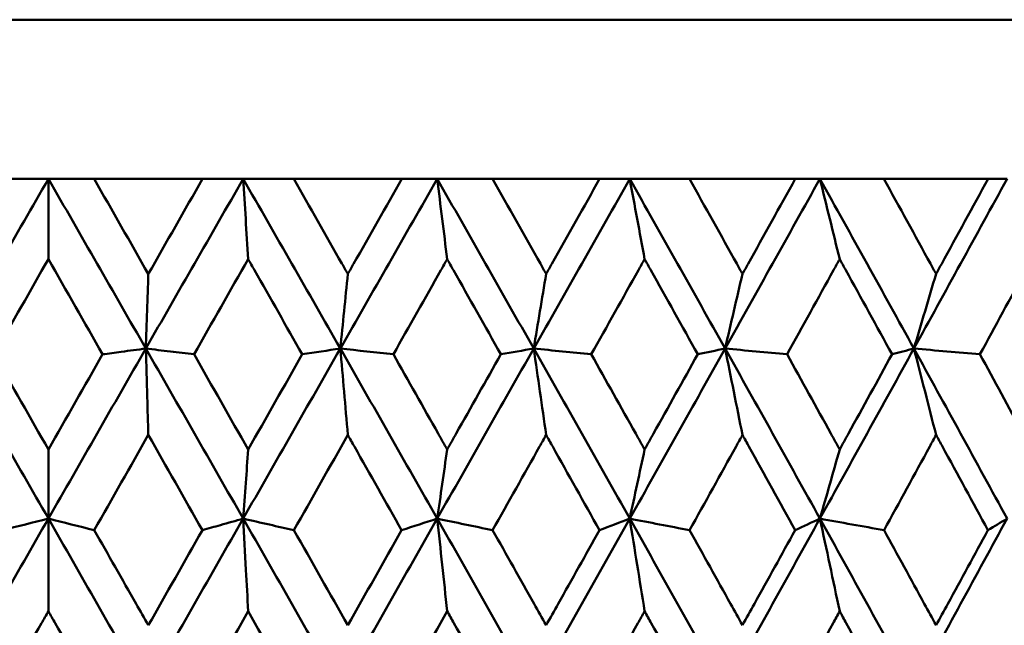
# Model space of a CAD drawing. Header units: millimetres. Extents: x 172 to 1631, y 500 to 2693.
# Tile 10 of 218: x 434.05 to 440.24, y 584.8 to 588.6. Entities that reach past the tile are written whole.
import ezdxf

# ---------------------------------------------------------------- set-up
doc = ezdxf.new("R2010")
doc.units = ezdxf.units.MM
doc.header["$LTSCALE"] = 10
doc.layers.add('Widoczne (ISO)', color=7, linetype='Continuous', lineweight=50)

msp = doc.modelspace()

# ---------------------------------------------------------------- linework, layer by layer
at = {"layer": 'Widoczne (ISO)'}
for p, q in [((416.2343, 588.6019), (452.2343, 588.6019)), ((433.9468, 587.6019), (434.2343, 587.6019)), ((434.2343, 587.6019), (434.2343, 587.0977)), ((434.2343, 587.6019), (434.5217, 587.6019)), ((435.203, 587.6019), (434.5217, 587.6019)), ((435.203, 587.6019), (435.4587, 587.6019)), ((435.4587, 587.6019), (435.7769, 587.6019)), ((436.4554, 587.6019), (435.7769, 587.6019)), ((436.4554, 587.6019), (436.6783, 587.6019)), ((436.6783, 587.6019), (437.0259, 587.6019)), ((437.6991, 587.6019), (437.0259, 587.6019)), ((437.6991, 587.6019), (437.8882, 587.6019)), ((437.8882, 587.6019), (438.2639, 587.6019)), ((438.9291, 587.6019), (438.2639, 587.6019)), ((438.9291, 587.6019), (439.0837, 587.6019)), ((439.0837, 587.6019), (439.486, 587.6019)), ((440.1405, 587.6019), (439.486, 587.6019)), ((440.1405, 587.6019), (440.2601, 587.6019)), ((434.2343, 585.467), (434.2343, 585.9011)), ((434.2343, 585.467), (434.2343, 584.8854))]:
    msp.add_line(p, q, dxfattribs=at)
msp.add_circle((434.2343, 549.6019), 50, dxfattribs=at)
for points in [[(434.2343, 587.6019), (434.0299, 587.2467), (433.8257, 586.8913), (433.6217, 586.5357)], [(434.2343, 587.6019), (434.4386, 587.2467), (434.6428, 586.8913), (434.8468, 586.5357)], [(434.5217, 587.6019), (434.6354, 587.4028), (434.7489, 587.2036), (434.8625, 587.0043)], [(435.4587, 587.6019), (435.2547, 587.2467), (435.0507, 586.8913), (434.8468, 586.5357)], [(434.8625, 587.0043), (434.976, 587.2036), (435.0895, 587.4028), (435.203, 587.6019)], [(435.4901, 587.0977), (435.4796, 587.2662), (435.4692, 587.4343), (435.4587, 587.6019)], [(435.4587, 587.6019), (435.6626, 587.2467), (435.8662, 586.8913), (436.0694, 586.5357)], [(436.6783, 587.6019), (436.4755, 587.2467), (436.2725, 586.8913), (436.0694, 586.5357)], [(436.6783, 587.6019), (436.881, 587.2467), (437.0832, 586.8913), (437.2848, 586.5357)], [(436.7409, 587.0977), (436.7201, 587.2662), (436.6992, 587.4343), (436.6783, 587.6019)], [(437.8882, 587.6019), (437.6875, 587.2467), (437.4863, 586.8913), (437.2848, 586.5357)], [(437.8882, 587.6019), (438.0889, 587.2467), (438.2889, 586.8913), (438.4881, 586.5357)], [(437.9819, 587.0977), (437.9507, 587.2662), (437.9195, 587.4343), (437.8882, 587.6019)], [(439.0837, 587.6019), (438.8858, 587.2467), (438.6872, 586.8913), (438.4881, 586.5357)], [(439.0837, 587.6019), (439.2816, 587.2467), (439.4786, 586.8913), (439.6746, 586.5357)], [(439.2081, 587.0977), (439.1667, 587.2662), (439.1253, 587.4343), (439.0837, 587.6019)], [(440.2601, 587.6019), (440.0657, 587.2467), (439.8706, 586.8913), (439.6746, 586.5357)], [(434.2343, 587.0977), (434.1207, 586.8983), (434.0071, 586.6989), (433.8937, 586.4993)], [(434.5748, 586.4993), (434.4614, 586.6989), (434.3479, 586.8983), (434.2343, 587.0977)], [(435.4901, 587.0977), (435.3767, 586.8983), (435.2633, 586.6988), (435.15, 586.4993)], [(436.1164, 587.0043), (436.1008, 586.8478), (436.0851, 586.6916), (436.0694, 586.5357)], [(437.3629, 587.0043), (437.3369, 586.8478), (437.3109, 586.6916), (437.2848, 586.5357)], [(438.5971, 587.0043), (438.5608, 586.8478), (438.5245, 586.6916), (438.4881, 586.5357)], [(439.8141, 587.0043), (439.7677, 586.8478), (439.7212, 586.6916), (439.6746, 586.5357)], [(433.6217, 586.5357), (433.826, 586.1796), (434.0302, 585.8233), (434.2343, 585.467)], [(434.8468, 586.5357), (434.6425, 586.1796), (434.4383, 585.8233), (434.2343, 585.467)], [(434.8468, 586.5357), (435.051, 586.1796), (435.255, 585.8233), (435.4587, 585.467)], [(436.0694, 586.5357), (435.866, 586.1796), (435.6624, 585.8233), (435.4587, 585.467)], [(436.0694, 586.5357), (435.9895, 586.5236), (435.9097, 586.5114), (435.8298, 586.4993)], [(436.0694, 586.5357), (436.2728, 586.1796), (436.4759, 585.8233), (436.6784, 585.467)], [(436.1164, 585.993), (436.1008, 586.1744), (436.0851, 586.3553), (436.0694, 586.5357)], [(436.0694, 586.5357), (436.1805, 586.5236), (436.2916, 586.5114), (436.4027, 586.4993)], [(437.2848, 586.5357), (437.083, 586.1796), (436.8808, 585.8233), (436.6784, 585.467)], [(437.2848, 586.5357), (437.216, 586.5236), (437.1472, 586.5114), (437.0784, 586.4993)], [(437.3629, 585.993), (437.337, 586.1744), (437.3109, 586.3553), (437.2848, 586.5357)], [(437.2848, 586.5357), (437.4866, 586.1796), (437.6878, 585.8233), (437.8884, 585.467)], [(437.2848, 586.5357), (437.4054, 586.5236), (437.5261, 586.5114), (437.6468, 586.4993)], [(438.4881, 586.5357), (438.2887, 586.1796), (438.0888, 585.8233), (437.8884, 585.467)], [(438.4881, 586.5357), (438.4307, 586.5236), (438.3733, 586.5114), (438.3159, 586.4993)], [(438.5971, 585.993), (438.5609, 586.1744), (438.5245, 586.3553), (438.4881, 586.5357)], [(438.4881, 586.5357), (438.6876, 586.1796), (438.8862, 585.8233), (439.0839, 585.467)], [(438.4881, 586.5357), (438.6179, 586.5236), (438.7477, 586.5114), (438.8775, 586.4993)], [(439.6746, 586.5357), (439.4785, 586.1796), (439.2815, 585.8233), (439.0839, 585.467)], [(439.6746, 586.5357), (439.6288, 586.5236), (439.583, 586.5114), (439.5372, 586.4993)], [(439.8141, 585.993), (439.7677, 586.1744), (439.7213, 586.3553), (439.6746, 586.5357)], [(439.6746, 586.5357), (439.8709, 586.1796), (440.0662, 585.8233), (440.2604, 585.467)], [(439.6746, 586.5357), (439.813, 586.5236), (439.9514, 586.5114), (440.0898, 586.4993)], [(433.8937, 586.4993), (434.0072, 586.2999), (434.1208, 586.1005), (434.2343, 585.9011)], [(434.2343, 585.9011), (434.3478, 586.1005), (434.4613, 586.2999), (434.5748, 586.4993)], [(435.15, 586.4993), (435.2634, 586.2999), (435.3768, 586.1005), (435.4901, 585.9011)], [(435.4901, 585.9011), (435.6033, 586.1005), (435.7166, 586.2999), (435.8298, 586.4993)], [(434.8625, 585.993), (434.7492, 585.7934), (434.6359, 585.5938), (434.5227, 585.3942)], [(435.2021, 585.3942), (435.089, 585.5938), (434.9758, 585.7935), (434.8625, 585.993)], [(436.1164, 585.993), (436.0036, 585.7934), (435.8907, 585.5938), (435.7778, 585.3942)], [(436.7409, 585.9011), (436.7201, 585.7562), (436.6992, 585.6115), (436.6784, 585.467)], [(437.9819, 585.9011), (437.9507, 585.7562), (437.9196, 585.6115), (437.8884, 585.467)], [(439.2081, 585.9011), (439.1667, 585.7562), (439.1254, 585.6115), (439.0839, 585.467)], [(434.2343, 585.467), (434.0299, 585.1103), (433.8257, 584.7536), (433.6217, 584.3969)], [(433.9458, 585.3942), (434.042, 585.4185), (434.1381, 585.4428), (434.2343, 585.467)], [(434.5227, 585.3942), (434.4265, 585.4185), (434.3304, 585.4428), (434.2343, 585.467)], [(434.2343, 585.467), (434.4386, 585.1103), (434.6428, 584.7536), (434.8468, 584.3969)], [(435.4587, 585.467), (435.2548, 585.1103), (435.0508, 584.7536), (434.8468, 584.3969)], [(435.4587, 585.467), (435.6627, 585.1103), (435.8663, 584.7536), (436.0696, 584.3969)], [(436.6784, 585.467), (436.4757, 585.1103), (436.2727, 584.7536), (436.0696, 584.3969)], [(436.6784, 585.467), (436.6038, 585.4428), (436.5291, 585.4185), (436.4545, 585.3942)], [(436.6784, 585.467), (436.7945, 585.4428), (436.9107, 585.4185), (437.0268, 585.3942)], [(436.6784, 585.467), (436.8811, 585.1103), (437.0834, 584.7536), (437.2851, 584.3969)], [(436.7409, 584.8854), (436.7201, 585.0797), (436.6993, 585.2736), (436.6784, 585.467)], [(437.8884, 585.467), (437.6877, 585.1103), (437.4866, 584.7536), (437.2851, 584.3969)], [(437.8884, 585.467), (437.825, 585.4428), (437.7616, 585.4185), (437.6982, 585.3942)], [(437.9819, 584.8854), (437.9508, 585.0797), (437.9196, 585.2736), (437.8884, 585.467)], [(437.8884, 585.467), (438.0138, 585.4428), (438.1393, 585.4185), (438.2648, 585.3942)], [(437.8884, 585.467), (438.0891, 585.1103), (438.2892, 584.7536), (438.4885, 584.3969)], [(439.0839, 585.467), (438.8861, 585.1103), (438.6876, 584.7536), (438.4885, 584.3969)], [(439.0839, 585.467), (439.032, 585.4428), (438.9801, 585.4185), (438.9282, 585.3942)], [(439.2081, 584.8854), (439.1668, 585.0797), (439.1255, 585.2736), (439.0839, 585.467)], [(439.0839, 585.467), (439.2183, 585.4428), (439.3526, 585.4185), (439.4869, 585.3942)], [(439.0839, 585.467), (439.2819, 585.1103), (439.479, 584.7536), (439.6752, 584.3969)], [(440.2604, 585.467), (440.0662, 585.1103), (439.8711, 584.7536), (439.6752, 584.3969)], [(440.2604, 585.467), (440.2201, 585.4428), (440.1799, 585.4185), (440.1396, 585.3942)], [(434.8625, 584.7966), (434.9757, 584.9958), (435.0889, 585.195), (435.2021, 585.3942)], [(435.7778, 585.3942), (435.8908, 585.195), (436.0036, 584.9958), (436.1164, 584.7966)], [(436.1164, 584.7966), (436.2292, 584.9958), (436.3419, 585.195), (436.4545, 585.3942)], [(435.4901, 584.8854), (435.3773, 584.6861), (435.2646, 584.4867), (435.1519, 584.2874)], [(435.8279, 584.2874), (435.7154, 584.4867), (435.6028, 584.6861), (435.4901, 584.8854)], [(436.7409, 584.8854), (436.6289, 584.6861), (436.5167, 584.4867), (436.4045, 584.2874)]]:
    msp.add_open_spline(points, degree=3, dxfattribs=at)
for points, knots in [([(435.7769, 587.6019), (435.8779, 587.4243), (435.9789, 587.2467), (436.092, 587.0474), (436.1042, 587.0259), (436.1164, 587.0043)], [0, 0, 0, 0, 0.06135239, 0.06135239, 0.06879633, 0.06879633, 0.06879633, 0.06879633]), ([(436.1164, 587.0043), (436.1286, 587.0259), (436.1409, 587.0474), (436.2539, 587.2466), (436.3547, 587.4243), (436.4554, 587.6019)], [0.05393723, 0.05393723, 0.05393723, 0.05393723, 0.06137399, 0.06137399, 0.12273355, 0.12273355, 0.12273355, 0.12273355]), ([(437.0259, 587.6019), (437.1262, 587.4243), (437.2265, 587.2467), (437.3387, 587.0474), (437.3508, 587.0259), (437.3629, 587.0043)], [0, 0, 0, 0, 0.06135239, 0.06135239, 0.06879633, 0.06879633, 0.06879633, 0.06879633]), ([(437.3629, 587.0043), (437.3751, 587.0259), (437.3872, 587.0474), (437.4993, 587.2466), (437.5993, 587.4243), (437.6991, 587.6019)], [0.05393723, 0.05393723, 0.05393723, 0.05393723, 0.06137399, 0.06137399, 0.12273355, 0.12273355, 0.12273355, 0.12273355]), ([(438.2639, 587.6019), (438.3632, 587.4243), (438.4623, 587.2467), (438.5731, 587.0474), (438.5851, 587.0259), (438.5971, 587.0043)], [0, 0, 0, 0, 0.06135239, 0.06135239, 0.06879633, 0.06879633, 0.06879633, 0.06879633]), ([(438.5971, 587.0043), (438.6091, 587.0259), (438.6211, 587.0474), (438.7319, 587.2466), (438.8305, 587.4243), (438.9291, 587.6019)], [0.05393723, 0.05393723, 0.05393723, 0.05393723, 0.06137399, 0.06137399, 0.12273355, 0.12273355, 0.12273355, 0.12273355]), ([(439.486, 587.6019), (439.5838, 587.4243), (439.6814, 587.2467), (439.7905, 587.0474), (439.8023, 587.0259), (439.8141, 587.0043)], [0, 0, 0, 0, 0.06135239, 0.06135239, 0.06879633, 0.06879633, 0.06879633, 0.06879633]), ([(439.8141, 587.0043), (439.8259, 587.0259), (439.8377, 587.0474), (439.9467, 587.2466), (440.0437, 587.4243), (440.1405, 587.6019)], [0.05393723, 0.05393723, 0.05393723, 0.05393723, 0.06137399, 0.06137399, 0.12273355, 0.12273355, 0.12273355, 0.12273355]), ([(435.8298, 586.4993), (435.7299, 586.6756), (435.6298, 586.8518), (435.5165, 587.0512), (435.5033, 587.0745), (435.4901, 587.0977)], [0.00523804, 0.00523804, 0.00523804, 0.00523804, 0.06606705, 0.06606705, 0.07409033, 0.07409033, 0.07409033, 0.07409033]), ([(436.7409, 587.0977), (436.7278, 587.0745), (436.7147, 587.0513), (436.602, 586.8519), (436.5023, 586.6756), (436.4027, 586.4993)], [0.05804162, 0.05804162, 0.05804162, 0.05804162, 0.06605559, 0.06605559, 0.12689392, 0.12689392, 0.12689392, 0.12689392]), ([(437.0784, 586.4993), (436.9792, 586.6756), (436.8799, 586.8518), (436.7672, 587.0512), (436.7541, 587.0745), (436.7409, 587.0977)], [0.00523804, 0.00523804, 0.00523804, 0.00523804, 0.06606705, 0.06606705, 0.07409033, 0.07409033, 0.07409033, 0.07409033]), ([(437.9819, 587.0977), (437.9689, 587.0745), (437.9559, 587.0513), (437.8443, 586.8519), (437.7456, 586.6756), (437.6468, 586.4993)], [0.05804162, 0.05804162, 0.05804162, 0.05804162, 0.06605559, 0.06605559, 0.12689392, 0.12689392, 0.12689392, 0.12689392]), ([(438.3159, 586.4993), (438.2178, 586.6756), (438.1194, 586.8518), (438.0079, 587.0512), (437.9949, 587.0745), (437.9819, 587.0977)], [0.00523804, 0.00523804, 0.00523804, 0.00523804, 0.06606705, 0.06606705, 0.07409033, 0.07409033, 0.07409033, 0.07409033]), ([(439.2081, 587.0977), (439.1952, 587.0745), (439.1824, 587.0513), (439.0724, 586.8519), (438.975, 586.6756), (438.8775, 586.4993)], [0.05804162, 0.05804162, 0.05804162, 0.05804162, 0.06605559, 0.06605559, 0.12689392, 0.12689392, 0.12689392, 0.12689392]), ([(439.5372, 586.4993), (439.4406, 586.6756), (439.3437, 586.8518), (439.2337, 587.0512), (439.2209, 587.0745), (439.2081, 587.0977)], [0.00523804, 0.00523804, 0.00523804, 0.00523804, 0.06606705, 0.06606705, 0.07409033, 0.07409033, 0.07409033, 0.07409033]), ([(440.4146, 587.0977), (440.402, 587.0745), (440.3894, 587.0513), (440.2813, 586.8519), (440.1856, 586.6756), (440.0898, 586.4993)], [0.05804162, 0.05804162, 0.05804162, 0.05804162, 0.06605559, 0.06605559, 0.12689392, 0.12689392, 0.12689392, 0.12689392]), ([(434.8468, 586.5357), (434.8494, 586.6148), (434.8521, 586.694), (434.8573, 586.8502), (434.8599, 586.9272), (434.8625, 587.0043)], [-0.06918404, -0.06918404, -0.06918404, -0.06918404, -0.0344338, -0.0344338, -0.00067269, -0.00067269, -0.00067269, -0.00067269]), ([(434.5748, 586.4993), (434.6141, 586.5046), (434.6535, 586.5098), (434.7441, 586.522), (434.7954, 586.5288), (434.8468, 586.5357)], [-0.05760188, -0.05760188, -0.05760188, -0.05760188, -0.03262255, -0.03262255, 0, 0, 0, 0]), ([(435.15, 586.4993), (435.1004, 586.5053), (435.0507, 586.5112), (434.9497, 586.5233), (434.8982, 586.5295), (434.8468, 586.5357)], [-0.05760188, -0.05760188, -0.05760188, -0.05760188, -0.02932333, -0.02932333, 0, 0, 0, 0]), ([(434.8468, 586.5357), (434.8497, 586.4337), (434.8527, 586.3315), (434.8579, 586.1506), (434.8602, 586.0719), (434.8625, 585.993)], [-0.08283412, -0.08283412, -0.08283412, -0.08283412, -0.04113328, -0.04113328, -0.00906293, -0.00906293, -0.00906293, -0.00906293]), ([(436.4027, 586.4993), (436.4966, 586.3334), (436.5905, 586.1674), (436.7031, 585.968), (436.722, 585.9345), (436.7409, 585.9011)], [0.00418374, 0.00418374, 0.00418374, 0.00418374, 0.06147247, 0.06147247, 0.07302352, 0.07302352, 0.07302352, 0.07302352]), ([(436.7409, 585.9011), (436.7598, 585.9345), (436.7787, 585.968), (436.8913, 586.1674), (436.9849, 586.3334), (437.0784, 586.4993)], [0.04993807, 0.04993807, 0.04993807, 0.04993807, 0.0614821, 0.0614821, 0.11877783, 0.11877783, 0.11877783, 0.11877783]), ([(437.6468, 586.4993), (437.7399, 586.3334), (437.8329, 586.1674), (437.9445, 585.968), (437.9632, 585.9345), (437.9819, 585.9011)], [0.00418374, 0.00418374, 0.00418374, 0.00418374, 0.06147247, 0.06147247, 0.07302352, 0.07302352, 0.07302352, 0.07302352]), ([(437.9819, 585.9011), (438.0006, 585.9345), (438.0193, 585.968), (438.1307, 586.1674), (438.2234, 586.3334), (438.3159, 586.4993)], [0.04993807, 0.04993807, 0.04993807, 0.04993807, 0.0614821, 0.0614821, 0.11877783, 0.11877783, 0.11877783, 0.11877783]), ([(438.8775, 586.4993), (438.9694, 586.3334), (439.0611, 586.1674), (439.1712, 585.968), (439.1896, 585.9345), (439.2081, 585.9011)], [0.00418374, 0.00418374, 0.00418374, 0.00418374, 0.06147247, 0.06147247, 0.07302352, 0.07302352, 0.07302352, 0.07302352]), ([(439.2081, 585.9011), (439.2265, 585.9345), (439.2449, 585.968), (439.3548, 586.1674), (439.4461, 586.3334), (439.5372, 586.4993)], [0.04993807, 0.04993807, 0.04993807, 0.04993807, 0.0614821, 0.0614821, 0.11877783, 0.11877783, 0.11877783, 0.11877783]), ([(440.0898, 586.4993), (440.1802, 586.3334), (440.2703, 586.1674), (440.3784, 585.968), (440.3965, 585.9345), (440.4146, 585.9011)], [0.00418374, 0.00418374, 0.00418374, 0.00418374, 0.06147247, 0.06147247, 0.07302352, 0.07302352, 0.07302352, 0.07302352]), ([(436.4545, 585.3942), (436.3558, 585.5693), (436.2569, 585.7444), (436.1441, 585.944), (436.1303, 585.9685), (436.1164, 585.993)], [0.01044349, 0.01044349, 0.01044349, 0.01044349, 0.07085106, 0.07085106, 0.07930241, 0.07930241, 0.07930241, 0.07930241]), ([(437.3629, 585.993), (437.3492, 585.9686), (437.3355, 585.9441), (437.2235, 585.7445), (437.1252, 585.5694), (437.0268, 585.3942)], [0.06241522, 0.06241522, 0.06241522, 0.06241522, 0.0708546, 0.0708546, 0.13127416, 0.13127416, 0.13127416, 0.13127416]), ([(437.6982, 585.3942), (437.6003, 585.5693), (437.5023, 585.7444), (437.3904, 585.944), (437.3767, 585.9685), (437.3629, 585.993)], [0.01044349, 0.01044349, 0.01044349, 0.01044349, 0.07085106, 0.07085106, 0.07930241, 0.07930241, 0.07930241, 0.07930241]), ([(438.5971, 585.993), (438.5836, 585.9686), (438.57, 585.9441), (438.4593, 585.7445), (438.3621, 585.5694), (438.2648, 585.3942)], [0.06241522, 0.06241522, 0.06241522, 0.06241522, 0.0708546, 0.0708546, 0.13127416, 0.13127416, 0.13127416, 0.13127416]), ([(438.9282, 585.3942), (438.8316, 585.5693), (438.7348, 585.7444), (438.6243, 585.944), (438.6107, 585.9685), (438.5971, 585.993)], [0.01044349, 0.01044349, 0.01044349, 0.01044349, 0.07085106, 0.07085106, 0.07930241, 0.07930241, 0.07930241, 0.07930241]), ([(439.8141, 585.993), (439.8007, 585.9686), (439.7874, 585.9441), (439.6785, 585.7445), (439.5828, 585.5694), (439.4869, 585.3942)], [0.06241522, 0.06241522, 0.06241522, 0.06241522, 0.0708546, 0.0708546, 0.13127416, 0.13127416, 0.13127416, 0.13127416]), ([(440.1396, 585.3942), (440.0447, 585.5693), (439.9496, 585.7444), (439.8408, 585.944), (439.8274, 585.9685), (439.8141, 585.993)], [0.01044349, 0.01044349, 0.01044349, 0.01044349, 0.07085106, 0.07085106, 0.07930241, 0.07930241, 0.07930241, 0.07930241]), ([(435.4587, 585.467), (435.4641, 585.5416), (435.4695, 585.6162), (435.48, 585.7609), (435.485, 585.831), (435.4901, 585.9011)], [-0.06798638, -0.06798638, -0.06798638, -0.06798638, -0.03385505, -0.03385505, -0.00184836, -0.00184836, -0.00184836, -0.00184836]), ([(435.2021, 585.3942), (435.2401, 585.405), (435.2781, 585.4157), (435.3636, 585.44), (435.4112, 585.4535), (435.4587, 585.467)], [-0.0579194, -0.0579194, -0.0579194, -0.0579194, -0.03219398, -0.03219398, 0, 0, 0, 0]), ([(435.4587, 585.467), (435.4645, 585.3597), (435.4704, 585.2522), (435.4808, 585.0582), (435.4854, 584.9719), (435.4901, 584.8854)], [-0.08444217, -0.08444217, -0.08444217, -0.08444217, -0.04190207, -0.04190207, -0.00780726, -0.00780726, -0.00780726, -0.00780726]), ([(435.7778, 585.3942), (435.7265, 585.4059), (435.6753, 585.4176), (435.5689, 585.4419), (435.5138, 585.4545), (435.4587, 585.467)], [-0.0579194, -0.0579194, -0.0579194, -0.0579194, -0.03001078, -0.03001078, 0, 0, 0, 0]), ([(434.5227, 585.3942), (434.6103, 585.2401), (434.6979, 585.0861), (434.8112, 584.8869), (434.8368, 584.8417), (434.8625, 584.7966)], [0.00838421, 0.00838421, 0.00838421, 0.00838421, 0.06155515, 0.06155515, 0.07712864, 0.07712864, 0.07712864, 0.07712864]), ([(437.0268, 585.3942), (437.1136, 585.2401), (437.2003, 585.0861), (437.3122, 584.8869), (437.3376, 584.8417), (437.3629, 584.7966)], [0.00838421, 0.00838421, 0.00838421, 0.00838421, 0.06155515, 0.06155515, 0.07712864, 0.07712864, 0.07712864, 0.07712864]), ([(437.3629, 584.7966), (437.3883, 584.8417), (437.4136, 584.8868), (437.5254, 585.086), (437.6119, 585.2401), (437.6982, 585.3942)], [0.04598621, 0.04598621, 0.04598621, 0.04598621, 0.06155279, 0.06155279, 0.11473062, 0.11473062, 0.11473062, 0.11473062]), ([(438.2648, 585.3942), (438.3506, 585.2401), (438.4364, 585.0861), (438.547, 584.8869), (438.5721, 584.8417), (438.5971, 584.7966)], [0.00838421, 0.00838421, 0.00838421, 0.00838421, 0.06155515, 0.06155515, 0.07712864, 0.07712864, 0.07712864, 0.07712864]), ([(438.5971, 584.7966), (438.6222, 584.8417), (438.6472, 584.8868), (438.7576, 585.086), (438.843, 585.2401), (438.9282, 585.3942)], [0.04598621, 0.04598621, 0.04598621, 0.04598621, 0.06155279, 0.06155279, 0.11473062, 0.11473062, 0.11473062, 0.11473062]), ([(439.4869, 585.3942), (439.5715, 585.2401), (439.6559, 585.0861), (439.7648, 584.8869), (439.7894, 584.8417), (439.8141, 584.7966)], [0.00838421, 0.00838421, 0.00838421, 0.00838421, 0.06155515, 0.06155515, 0.07712864, 0.07712864, 0.07712864, 0.07712864]), ([(439.8141, 584.7966), (439.8387, 584.8417), (439.8633, 584.8868), (439.972, 585.086), (440.0559, 585.2401), (440.1396, 585.3942)], [0.04598621, 0.04598621, 0.04598621, 0.04598621, 0.06155279, 0.06155279, 0.11473062, 0.11473062, 0.11473062, 0.11473062]), ([(434.2343, 584.8854), (434.2199, 584.8601), (434.2056, 584.8348), (434.0927, 584.6355), (433.9941, 584.4615), (433.8956, 584.2874)], [0.06686277, 0.06686277, 0.06686277, 0.06686277, 0.07557848, 0.07557848, 0.13558897, 0.13558897, 0.13558897, 0.13558897]), ([(434.5729, 584.2874), (434.4744, 584.4614), (434.3759, 584.6354), (434.263, 584.8347), (434.2486, 584.8601), (434.2343, 584.8854)], [0.01556037, 0.01556037, 0.01556037, 0.01556037, 0.07555527, 0.07555527, 0.08428623, 0.08428623, 0.08428623, 0.08428623]), ([(437.0766, 584.2874), (436.9791, 584.4614), (436.8814, 584.6354), (436.7694, 584.8347), (436.7552, 584.8601), (436.7409, 584.8854)], [0.01556037, 0.01556037, 0.01556037, 0.01556037, 0.07555527, 0.07555527, 0.08428623, 0.08428623, 0.08428623, 0.08428623]), ([(437.9819, 584.8854), (437.9678, 584.8601), (437.9537, 584.8348), (437.8428, 584.6355), (437.7458, 584.4615), (437.6487, 584.2874)], [0.06686277, 0.06686277, 0.06686277, 0.06686277, 0.07557848, 0.07557848, 0.13558897, 0.13558897, 0.13558897, 0.13558897]), ([(438.314, 584.2874), (438.2176, 584.4614), (438.1209, 584.6354), (438.0101, 584.8347), (437.996, 584.8601), (437.9819, 584.8854)], [0.01556037, 0.01556037, 0.01556037, 0.01556037, 0.07555527, 0.07555527, 0.08428623, 0.08428623, 0.08428623, 0.08428623]), ([(439.2081, 584.8854), (439.1942, 584.8601), (439.1803, 584.8348), (439.0709, 584.6355), (438.9752, 584.4615), (438.8793, 584.2874)], [0.06686277, 0.06686277, 0.06686277, 0.06686277, 0.07557848, 0.07557848, 0.13558897, 0.13558897, 0.13558897, 0.13558897]), ([(439.5354, 584.2874), (439.4404, 584.4614), (439.3452, 584.6354), (439.2358, 584.8347), (439.222, 584.8601), (439.2081, 584.8854)], [0.01556037, 0.01556037, 0.01556037, 0.01556037, 0.07555527, 0.07555527, 0.08428623, 0.08428623, 0.08428623, 0.08428623]), ([(440.4146, 584.8854), (440.401, 584.8601), (440.3873, 584.8348), (440.2799, 584.6355), (440.1858, 584.4615), (440.0916, 584.2874)], [0.06686277, 0.06686277, 0.06686277, 0.06686277, 0.07557848, 0.07557848, 0.13558897, 0.13558897, 0.13558897, 0.13558897])]:
    msp.add_open_spline(points, degree=3, knots=knots, dxfattribs=at)

doc.saveas('drawing.dxf')
